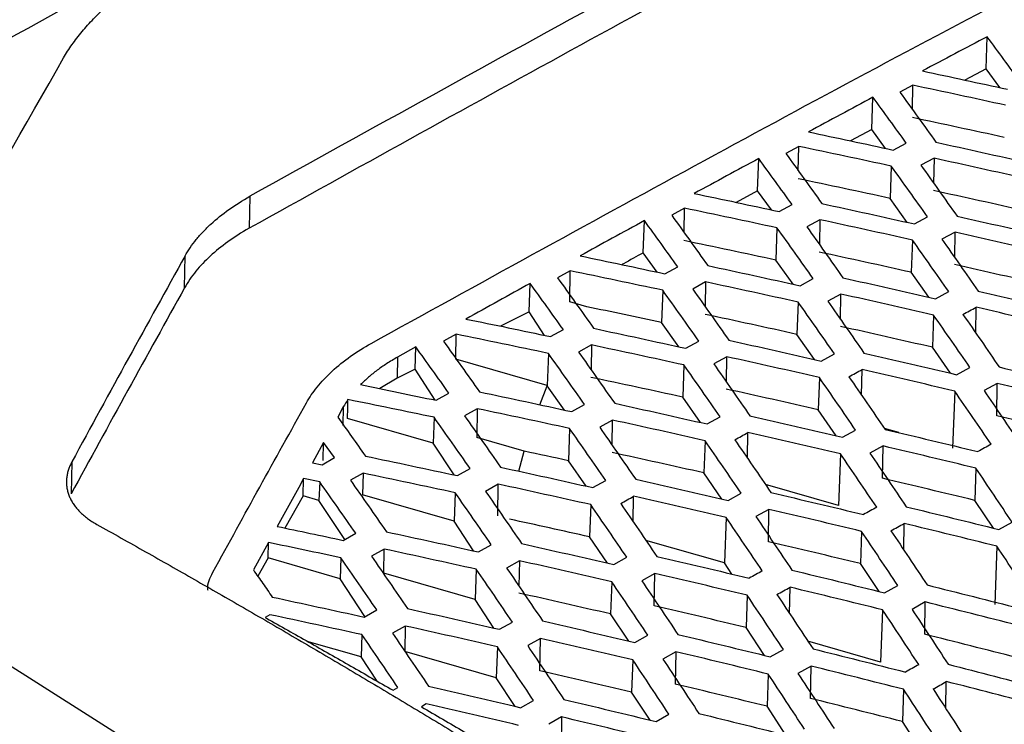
# Model space of a CAD drawing. Header units: millimetres. Extents: x -1263 to 1500, y -1080 to 1468.
# Tile 51 of 166: x 1188 to 1214, y -643 to -625. Entities that reach past the tile are written whole.
import ezdxf

# ---------------------------------------------------------------- set-up
doc = ezdxf.new("R2010")
doc.units = ezdxf.units.MM

msp = doc.modelspace()

# ---------------------------------------------------------------- linework, layer by layer
at = {"color": 7, "linetype": 'Continuous', "lineweight": 25}
for p, q in [((1213.086, -626.22), (1213.116, -625.386)), ((1213.086, -626.22), (1212.538, -626.51)), ((1213.439, -626.705), (1213.086, -626.22)), ((1211.192, -626.643), (1210.855, -626.822)), ((1211.181, -627.274), (1211.192, -626.643)), ((1210.129, -627.788), (1210.159, -626.954)), ((1210.129, -627.788), (1209.577, -628.083)), ((1210.485, -628.277), (1210.129, -627.788)), ((1208.236, -628.225), (1207.901, -628.405)), ((1208.226, -628.856), (1208.236, -628.225)), ((1210.683, -628.32), (1211.022, -628.139)), ((1207.171, -629.375), (1207.202, -628.54)), ((1211.739, -628.531), (1211.4, -628.713)), ((1211.739, -628.531), (1211.728, -629.175)), ((1210.632, -628.736), (1210.602, -629.57)), ((1194.028, -629.516), (1194.011, -630.344)), ((1207.171, -629.375), (1206.616, -629.675)), ((1207.529, -629.869), (1207.171, -629.375)), ((1211.046, -630.191), (1210.602, -629.57)), ((1205.28, -629.826), (1204.948, -630.007)), ((1205.27, -630.456), (1205.28, -629.826)), ((1207.727, -629.911), (1208.063, -629.729)), ((1211.231, -630.232), (1211.572, -630.048)), ((1204.212, -630.981), (1204.243, -630.146)), ((1207.674, -630.332), (1207.643, -631.166)), ((1208.783, -630.123), (1208.446, -630.305)), ((1208.783, -630.123), (1208.773, -630.766)), ((1212.286, -630.446), (1211.944, -630.63)), ((1212.275, -631.103), (1212.286, -630.446)), ((1211.182, -630.65), (1211.151, -631.484)), ((1192.336, -631.887), (1192.352, -631.059)), ((1204.572, -631.479), (1204.212, -630.981)), ((1204.77, -631.521), (1205.103, -631.338)), ((1208.09, -631.792), (1207.643, -631.166)), ((1202.324, -631.446), (1201.994, -631.628)), ((1202.31, -632.249), (1202.324, -631.446)), ((1208.274, -631.832), (1208.613, -631.648)), ((1211.606, -632.13), (1211.151, -631.484)), ((1201.257, -632.508), (1201.284, -631.771)), ((1205.827, -631.734), (1205.492, -631.917)), ((1205.827, -631.734), (1205.816, -632.376)), ((1204.715, -631.947), (1204.685, -632.782)), ((1209.33, -632.048), (1208.991, -632.233)), ((1209.319, -632.703), (1209.33, -632.048)), ((1211.779, -632.169), (1212.121, -631.984)), ((1202.75, -632.376), (1202.31, -632.249)), ((1208.223, -632.256), (1208.192, -633.09)), ((1212.821, -633.056), (1212.832, -632.388)), ((1201.257, -632.508), (1200.518, -632.879)), ((1201.657, -633.116), (1201.257, -632.508)), ((1211.73, -632.591), (1211.699, -633.424)), ((1205.132, -633.411), (1204.685, -632.782)), ((1199.367, -633.086), (1199.041, -633.268)), ((1199.356, -633.735), (1199.367, -633.086)), ((1201.812, -633.149), (1202.143, -632.966)), ((1208.649, -633.74), (1208.192, -633.09)), ((1198.324, -633.416), (1197.852, -633.68)), ((1198.303, -633.993), (1198.324, -633.416)), ((1202.871, -633.364), (1202.539, -633.548)), ((1202.871, -633.364), (1202.86, -634.004)), ((1205.317, -633.451), (1205.653, -633.266)), ((1212.165, -634.096), (1211.699, -633.424)), ((1197.852, -633.68), (1197.841, -634.225)), ((1201.756, -633.581), (1201.725, -634.416)), ((1206.373, -633.668), (1206.037, -633.854)), ((1206.363, -634.322), (1206.373, -633.668)), ((1208.821, -633.779), (1209.162, -633.593)), ((1201.725, -634.416), (1199.356, -633.735)), ((1205.264, -633.881), (1205.233, -634.715)), ((1198.303, -633.993), (1197.841, -634.225)), ((1198.827, -634.79), (1198.303, -633.993)), ((1209.865, -634.666), (1209.876, -633.999)), ((1212.325, -634.133), (1212.669, -633.946)), ((1197.841, -634.225), (1197.393, -634.493)), ((1201.532, -634.911), (1201.728, -634.42)), ((1201.728, -634.42), (1201.725, -634.416)), ((1202.173, -635.049), (1201.728, -634.42)), ((1208.771, -634.206), (1208.74, -635.04)), ((1213.378, -634.357), (1213.034, -634.545)), ((1213.364, -635.194), (1213.378, -634.357)), ((1198.854, -634.796), (1199.182, -634.613)), ((1212.277, -634.559), (1212.222, -636.035)), ((1202.359, -635.089), (1202.692, -634.904)), ((1205.691, -635.369), (1205.233, -634.715)), ((1216.286, -659.719), (1177.283, -634.988)), ((1196.447, -634.969), (1196.302, -635.229)), ((1196.447, -634.969), (1196.438, -635.446)), ((1199.914, -635.013), (1199.586, -635.197)), ((1199.914, -635.013), (1199.902, -635.76)), ((1209.207, -635.715), (1208.74, -635.04)), ((1198.771, -635.901), (1196.554, -635.264)), ((1198.796, -635.235), (1198.771, -635.901)), ((1203.417, -635.308), (1203.084, -635.494)), ((1203.406, -635.96), (1203.417, -635.308)), ((1205.864, -635.408), (1206.201, -635.221)), ((1202.304, -635.525), (1202.273, -636.359)), ((1206.909, -636.294), (1206.92, -635.63)), ((1209.368, -635.753), (1209.709, -635.565)), ((1210.827, -635.633), (1210.457, -635.527)), ((1195.938, -635.884), (1195.647, -636.41)), ((1195.924, -636.354), (1195.938, -635.884)), ((1196.219, -636.279), (1195.938, -635.884)), ((1199.314, -636.727), (1198.771, -635.901)), ((1201.129, -636.113), (1199.902, -635.76)), ((1205.811, -635.841), (1205.78, -636.675)), ((1210.422, -635.978), (1210.08, -636.166)), ((1210.408, -636.815), (1210.422, -635.978)), ((1200.992, -636.632), (1201.129, -636.113)), ((1209.318, -636.184), (1209.268, -637.52)), ((1189.419, -636.389), (1189.402, -637.218)), ((1195.647, -636.41), (1195.896, -636.462)), ((1195.896, -636.462), (1196.219, -636.279)), ((1202.731, -637.016), (1202.273, -636.359)), ((1196.957, -636.682), (1196.633, -636.866)), ((1196.957, -636.682), (1196.947, -637.245)), ((1199.401, -636.745), (1199.73, -636.56)), ((1206.247, -637.353), (1205.78, -636.675)), ((1212.823, -636.553), (1212.792, -637.386)), ((1195.407, -637.269), (1195.419, -636.822)), ((1195.835, -636.908), (1195.419, -636.822)), ((1195.835, -636.908), (1195.817, -637.387)), ((1200.46, -636.967), (1200.13, -637.153)), ((1200.447, -637.784), (1200.46, -636.967)), ((1202.906, -637.055), (1203.24, -636.868)), ((1209.268, -637.52), (1207.375, -636.975)), ((1199.316, -637.926), (1196.947, -637.245)), ((1199.343, -637.188), (1199.316, -637.926)), ((1206.41, -637.39), (1206.748, -637.202)), ((1195.407, -637.269), (1194.937, -638.102)), ((1195.817, -637.387), (1195.407, -637.269)), ((1196.482, -638.398), (1195.817, -637.387)), ((1202.851, -637.495), (1202.82, -638.329)), ((1203.952, -637.941), (1203.963, -637.279)), ((1213.275, -638.105), (1212.792, -637.386)), ((1207.465, -637.618), (1207.127, -637.807)), ((1207.451, -638.455), (1207.465, -637.618)), ((1199.82, -638.693), (1199.316, -637.926)), ((1206.358, -637.828), (1206.314, -639.005)), ((1210.956, -638.668), (1210.967, -637.983)), ((1213.416, -638.139), (1213.761, -637.949)), ((1196.442, -638.421), (1196.767, -638.236)), ((1209.863, -638.188), (1209.833, -639.021)), ((1194.51, -638.476), (1194.121, -639.187)), ((1194.499, -638.876), (1194.51, -638.476)), ((1203.287, -639.009), (1202.82, -638.329)), ((1206.314, -639.005), (1204.279, -638.42)), ((1197.503, -638.646), (1197.177, -638.832)), ((1197.492, -639.27), (1197.503, -638.646)), ((1199.947, -638.721), (1200.277, -638.534)), ((1213.368, -638.574), (1213.313, -640.084)), ((1194.499, -638.876), (1194.232, -639.347)), ((1196.362, -639.412), (1194.499, -638.876)), ((1196.382, -638.871), (1196.362, -639.412)), ((1201.006, -638.948), (1200.675, -639.136)), ((1201.006, -638.948), (1200.995, -639.606)), ((1203.452, -639.047), (1203.786, -638.859)), ((1206.503, -639.292), (1206.314, -639.005)), ((1210.316, -639.742), (1209.833, -639.021)), ((1199.861, -639.951), (1197.492, -639.27)), ((1199.89, -639.168), (1199.861, -639.951)), ((1204.508, -639.277), (1204.174, -639.466)), ((1204.495, -640.115), (1204.508, -639.277)), ((1197.008, -640.394), (1196.362, -639.412)), ((1203.397, -639.491), (1203.366, -640.325)), ((1207.999, -640.315), (1208.011, -639.633)), ((1210.458, -639.777), (1210.8, -639.587)), ((1200.346, -640.689), (1199.861, -639.951)), ((1206.903, -639.841), (1206.872, -640.675)), ((1211.512, -640.015), (1211.17, -640.206)), ((1211.498, -640.852), (1211.512, -640.015)), ((1196.988, -640.406), (1197.314, -640.219)), ((1210.408, -640.218), (1210.358, -641.57)), ((1194.545, -640.344), (1194.422, -640.415)), ((1200.493, -640.722), (1200.824, -640.534)), ((1203.841, -641.029), (1203.366, -640.325)), ((1198.048, -640.637), (1197.722, -640.824)), ((1198.048, -640.637), (1198.038, -641.295)), ((1207.355, -641.399), (1206.872, -640.675)), ((1196.907, -641.436), (1195.509, -641.034)), ((1196.928, -640.86), (1196.907, -641.436)), ((1201.551, -640.956), (1201.22, -641.145)), ((1201.537, -641.794), (1201.551, -640.956)), ((1203.997, -641.065), (1204.332, -640.876)), ((1210.358, -641.57), (1208.473, -641.027)), ((1200.406, -641.976), (1198.038, -641.295)), ((1200.436, -641.174), (1200.406, -641.976)), ((1205.053, -641.302), (1204.719, -641.492)), ((1205.053, -641.302), (1205.04, -642.14)), ((1207.5, -641.434), (1207.839, -641.243)), ((1197.321, -642.066), (1196.907, -641.436)), ((1203.942, -641.514), (1203.911, -642.348)), ((1208.555, -641.674), (1208.217, -641.865)), ((1208.541, -642.512), (1208.555, -641.674)), ((1200.893, -642.716), (1200.406, -641.976)), ((1207.448, -641.881), (1207.417, -642.715)), ((1212.045, -642.773), (1212.057, -642.074)), ((1197.734, -642.301), (1197.86, -642.229)), ((1204.394, -643.074), (1203.911, -642.348)), ((1210.952, -642.275), (1210.921, -643.108)), ((1201.038, -642.75), (1201.369, -642.561)), ((1198.594, -642.654), (1198.467, -642.727)), ((1207.907, -643.46), (1207.417, -642.715)), ((1202.096, -642.99), (1201.765, -643.18)), ((1202.096, -642.99), (1202.082, -643.828)), ((1204.542, -643.109), (1204.876, -642.919)), ((1211.418, -643.873), (1210.921, -643.108))]:
    msp.add_line(p, q, dxfattribs=at)
at = {"color": 7, "linetype": 'Continuous', "lineweight": 25, "flags": 128}
msp.add_lwpolyline([(1196.554, -635.264), (1196.562, -634.991), (1196.568, -634.777)], dxfattribs=at)
at = {"color": 7, "linetype": 'Continuous', "lineweight": 25}
for points, knots in [([(1183.011, -628.095), (1189.268, -624.616), (1201.779, -617.659), (1218.813, -608.975), (1229.564, -604.021), (1234.069, -601.945)], [0, 0, 0, 0, 0.367596, 0.73501, 1, 1, 1, 1]), ([(1229.535, -610.901), (1224.01, -613.626), (1212.176, -619.463), (1200.339, -626.02), (1194.028, -629.516)], [0, 0, 0, 0, 0.46688, 1, 1, 1, 1]), ([(1229.518, -611.734), (1223.226, -614.845), (1211.391, -620.696), (1199.555, -627.267), (1194.011, -630.344)], [0, 0, 0, 0, 0.531628, 1, 1, 1, 1]), ([(1197.169, -633.322), (1202.749, -630.247), (1213.502, -624.321), (1224.252, -618.977), (1229.423, -616.406)], [0, 0, 0, 0, 0.518959, 1, 1, 1, 1]), ([(1189.206, -625.936), (1189.24, -625.879), (1189.308, -625.764), (1189.423, -625.592), (1189.548, -625.423), (1189.682, -625.254), (1189.827, -625.088), (1189.981, -624.923), (1190.144, -624.761), (1190.316, -624.601), (1190.497, -624.444), (1190.686, -624.291), (1190.883, -624.14), (1191.088, -623.991), (1191.303, -623.846), (1191.525, -623.704), (1191.756, -623.564), (1191.917, -623.474), (1191.997, -623.429)], [0, 0, 0, 0, 0.062755, 0.125397, 0.187994, 0.250615, 0.313339, 0.376115, 0.43881, 0.501293, 0.563547, 0.625692, 0.687793, 0.749917, 0.812131, 0.874504, 0.937104, 1, 1, 1, 1]), ([(1213.116, -625.386), (1212.837, -625.533), (1212.278, -625.828), (1211.72, -626.124), (1211.44, -626.272)], [0, 0, 0, 0, 0.500083, 1, 1, 1, 1]), ([(1213.98, -626.568), (1213.836, -626.37), (1213.548, -625.975), (1213.26, -625.582), (1213.116, -625.386)], [0, 0, 0, 0, 0.4997463, 1, 1, 1, 1]), ([(1211.44, -626.272), (1211.807, -626.351), (1212.54, -626.507), (1213.273, -626.668), (1213.64, -626.748)], [0, 0, 0, 0, 0.500255, 1, 1, 1, 1]), ([(1213.59, -627.159), (1213.19, -627.072), (1212.391, -626.898), (1211.591, -626.728), (1211.192, -626.643)], [0, 0, 0, 0, 0.499721, 1, 1, 1, 1]), ([(1210.159, -626.954), (1209.88, -627.102), (1209.323, -627.4), (1208.765, -627.699), (1208.486, -627.849)], [0, 0, 0, 0, 0.499969, 1, 1, 1, 1]), ([(1211.022, -628.139), (1210.878, -627.941), (1210.591, -627.544), (1210.303, -627.15), (1210.159, -626.954)], [0, 0, 0, 0, 0.4997677, 1, 1, 1, 1]), ([(1210.855, -626.822), (1211.011, -627.037), (1211.322, -627.466), (1211.634, -627.9), (1211.79, -628.117)], [0, 0, 0, 0, 0.500253, 1, 1, 1, 1]), ([(1208.486, -627.849), (1208.852, -627.927), (1209.585, -628.082), (1210.317, -628.241), (1210.683, -628.32)], [0, 0, 0, 0, 0.500278, 1, 1, 1, 1]), ([(1210.632, -628.736), (1210.233, -628.65), (1209.434, -628.477), (1208.635, -628.309), (1208.236, -628.225)], [0, 0, 0, 0, 0.499699, 1, 1, 1, 1]), ([(1211.79, -628.117), (1212.19, -628.205), (1212.989, -628.38), (1213.788, -628.56), (1214.188, -628.65)], [0, 0, 0, 0, 0.500426, 1, 1, 1, 1]), ([(1207.202, -628.54), (1206.923, -628.691), (1206.367, -628.991), (1205.81, -629.293), (1205.532, -629.445)], [0, 0, 0, 0, 0.49987, 1, 1, 1, 1]), ([(1208.063, -629.729), (1207.92, -629.53), (1207.632, -629.132), (1207.345, -628.738), (1207.202, -628.54)], [0, 0, 0, 0, 0.499789, 1, 1, 1, 1]), ([(1207.901, -628.405), (1208.057, -628.62), (1208.368, -629.051), (1208.68, -629.486), (1208.835, -629.703)], [0, 0, 0, 0, 0.500232, 1, 1, 1, 1]), ([(1214.139, -629.064), (1213.74, -628.974), (1212.939, -628.794), (1212.139, -628.619), (1211.739, -628.531)], [0, 0, 0, 0, 0.499544, 1, 1, 1, 1]), ([(1211.572, -630.048), (1211.416, -629.829), (1211.102, -629.389), (1210.789, -628.954), (1210.632, -628.736)], [0, 0, 0, 0, 0.499622, 1, 1, 1, 1]), ([(1211.4, -628.713), (1211.556, -628.931), (1211.867, -629.368), (1212.179, -629.809), (1212.335, -630.029)], [0, 0, 0, 0, 0.500407, 1, 1, 1, 1]), ([(1205.532, -629.445), (1205.898, -629.521), (1206.629, -629.675), (1207.361, -629.832), (1207.727, -629.911)], [0, 0, 0, 0, 0.500297, 1, 1, 1, 1]), ([(1207.674, -630.332), (1207.275, -630.247), (1206.477, -630.076), (1205.679, -629.909), (1205.28, -629.826)], [0, 0, 0, 0, 0.4996816, 1, 1, 1, 1]), ([(1208.835, -629.703), (1209.235, -629.79), (1210.033, -629.964), (1210.832, -630.143), (1211.231, -630.232)], [0, 0, 0, 0, 0.500447, 1, 1, 1, 1]), ([(1204.948, -630.007), (1205.103, -630.223), (1205.414, -630.655), (1205.725, -631.091), (1205.881, -631.309)], [0, 0, 0, 0, 0.500218, 1, 1, 1, 1]), ([(1212.335, -630.029), (1212.735, -630.12), (1213.535, -630.301), (1214.335, -630.486), (1214.735, -630.578)], [0, 0, 0, 0, 0.500502, 1, 1, 1, 1]), ([(1194.011, -630.344), (1193.6, -630.576), (1193.277, -630.812), (1192.867, -631.189), (1192.619, -631.449), (1192.421, -631.734), (1192.336, -631.887)], [0, 0, 0, 0, 0.5, 0.5, 0.75, 1, 1, 1, 1]), ([(1192.64, -630.637), (1192.668, -630.603), (1192.725, -630.534), (1192.818, -630.433), (1192.916, -630.333), (1192.986, -630.267), (1193.021, -630.234)], [0, 0, 0, 0, 0.250111, 0.499966, 0.749838, 1, 1, 1, 1]), ([(1204.243, -630.146), (1203.965, -630.298), (1203.41, -630.601), (1202.855, -630.906), (1202.577, -631.059)], [0, 0, 0, 0, 0.499805, 1, 1, 1, 1]), ([(1205.103, -631.338), (1204.96, -631.139), (1204.673, -630.74), (1204.387, -630.344), (1204.243, -630.146)], [0, 0, 0, 0, 0.499803, 1, 1, 1, 1]), ([(1208.613, -631.648), (1208.457, -631.428), (1208.144, -630.987), (1207.831, -630.55), (1207.674, -630.332)], [0, 0, 0, 0, 0.499639, 1, 1, 1, 1]), ([(1208.446, -630.305), (1208.602, -630.524), (1208.913, -630.962), (1209.225, -631.404), (1209.381, -631.625)], [0, 0, 0, 0, 0.50039, 1, 1, 1, 1]), ([(1211.182, -630.65), (1210.782, -630.561), (1209.983, -630.383), (1209.183, -630.21), (1208.783, -630.123)], [0, 0, 0, 0, 0.4995236, 1, 1, 1, 1]), ([(1211.944, -630.63), (1212.1, -630.852), (1212.412, -631.296), (1212.724, -631.744), (1212.88, -631.968)], [0, 0, 0, 0, 0.5004435, 1, 1, 1, 1]), ([(1214.688, -630.995), (1214.288, -630.903), (1213.487, -630.718), (1212.686, -630.537), (1212.286, -630.446)], [0, 0, 0, 0, 0.499488, 1, 1, 1, 1]), ([(1212.121, -631.984), (1211.965, -631.761), (1211.652, -631.314), (1211.338, -630.871), (1211.182, -630.65)], [0, 0, 0, 0, 0.499566, 1, 1, 1, 1]), ([(1202.577, -631.059), (1202.943, -631.135), (1203.673, -631.287), (1204.404, -631.443), (1204.77, -631.521)], [0, 0, 0, 0, 0.500311, 1, 1, 1, 1]), ([(1204.212, -630.981), (1204.042, -631.074), (1203.856, -631.176), (1203.67, -631.278), (1203.655, -631.286)], [0, 0, 0, 0, 0.918087, 1, 1, 1, 1]), ([(1205.881, -631.309), (1206.28, -631.395), (1207.078, -631.567), (1207.876, -631.744), (1208.274, -631.832)], [0, 0, 0, 0, 0.500463, 1, 1, 1, 1]), ([(1201.994, -631.628), (1202.15, -631.845), (1202.46, -632.277), (1202.771, -632.714), (1202.926, -632.933)], [0, 0, 0, 0, 0.50021, 1, 1, 1, 1]), ([(1204.715, -631.947), (1204.317, -631.863), (1203.52, -631.694), (1202.722, -631.529), (1202.324, -631.446)], [0, 0, 0, 0, 0.49967, 1, 1, 1, 1]), ([(1209.381, -631.625), (1209.781, -631.715), (1210.58, -631.894), (1211.379, -632.078), (1211.779, -632.169)], [0, 0, 0, 0, 0.5005201, 1, 1, 1, 1]), ([(1201.284, -631.771), (1201.007, -631.924), (1200.453, -632.231), (1199.9, -632.538), (1199.622, -632.692)], [0, 0, 0, 0, 0.499775, 1, 1, 1, 1]), ([(1202.143, -632.966), (1202, -632.766), (1201.713, -632.366), (1201.427, -631.97), (1201.284, -631.771)], [0, 0, 0, 0, 0.499811, 1, 1, 1, 1]), ([(1208.223, -632.256), (1207.824, -632.168), (1207.025, -631.992), (1206.227, -631.82), (1205.827, -631.734)], [0, 0, 0, 0, 0.499508, 1, 1, 1, 1]), ([(1205.653, -633.266), (1205.497, -633.046), (1205.184, -632.604), (1204.872, -632.166), (1204.715, -631.947)], [0, 0, 0, 0, 0.499648, 1, 1, 1, 1]), ([(1205.492, -631.917), (1205.648, -632.137), (1205.959, -632.576), (1206.271, -633.019), (1206.426, -633.24)], [0, 0, 0, 0, 0.50038, 1, 1, 1, 1]), ([(1211.73, -632.591), (1211.33, -632.499), (1210.53, -632.316), (1209.73, -632.137), (1209.33, -632.048)], [0, 0, 0, 0, 0.49947, 1, 1, 1, 1]), ([(1212.88, -631.968), (1213.281, -632.061), (1214.081, -632.247), (1214.882, -632.438), (1215.282, -632.533)], [0, 0, 0, 0, 0.5005237, 1, 1, 1, 1]), ([(1209.162, -633.593), (1209.005, -633.369), (1208.693, -632.921), (1208.38, -632.478), (1208.223, -632.256)], [0, 0, 0, 0, 0.499579, 1, 1, 1, 1]), ([(1208.991, -632.233), (1209.147, -632.455), (1209.458, -632.9), (1209.77, -633.349), (1209.926, -633.573)], [0, 0, 0, 0, 0.50043, 1, 1, 1, 1]), ([(1215.235, -632.953), (1214.835, -632.858), (1214.034, -632.667), (1213.233, -632.481), (1212.832, -632.388)], [0, 0, 0, 0, 0.49947, 1, 1, 1, 1]), ([(1212.669, -633.946), (1212.513, -633.719), (1212.2, -633.266), (1211.886, -632.816), (1211.73, -632.591)], [0, 0, 0, 0, 0.4995607, 1, 1, 1, 1]), ([(1212.489, -632.574), (1212.645, -632.8), (1212.957, -633.251), (1213.27, -633.706), (1213.426, -633.933)], [0, 0, 0, 0, 0.500446, 1, 1, 1, 1]), ([(1199.622, -632.692), (1199.988, -632.767), (1200.717, -632.918), (1201.447, -633.072), (1201.812, -633.149)], [0, 0, 0, 0, 0.500318, 1, 1, 1, 1]), ([(1201.756, -633.581), (1201.358, -633.498), (1200.562, -633.331), (1199.765, -633.168), (1199.367, -633.086)], [0, 0, 0, 0, 0.499664, 1, 1, 1, 1]), ([(1202.926, -632.933), (1203.325, -633.018), (1204.122, -633.189), (1204.919, -633.364), (1205.317, -633.451)], [0, 0, 0, 0, 0.500473, 1, 1, 1, 1]), ([(1199.182, -634.613), (1199.039, -634.413), (1198.753, -634.012), (1198.467, -633.615), (1198.324, -633.416)], [0, 0, 0, 0, 0.499812, 1, 1, 1, 1]), ([(1199.041, -633.268), (1199.196, -633.485), (1199.506, -633.919), (1199.816, -634.357), (1199.972, -634.576)], [0, 0, 0, 0, 0.500208, 1, 1, 1, 1]), ([(1205.264, -633.881), (1204.865, -633.793), (1204.067, -633.619), (1203.27, -633.449), (1202.871, -633.364)], [0, 0, 0, 0, 0.499499, 1, 1, 1, 1]), ([(1206.426, -633.24), (1206.826, -633.329), (1207.624, -633.507), (1208.423, -633.688), (1208.821, -633.779)], [0, 0, 0, 0, 0.500533, 1, 1, 1, 1]), ([(1197.852, -633.68), (1197.755, -633.736), (1197.569, -633.843), (1197.319, -634.019), (1197.091, -634.199), (1196.958, -634.326), (1196.891, -634.39)], [0, 0, 0, 0, 0.260743, 0.501837, 0.750286, 1, 1, 1, 1]), ([(1202.692, -634.904), (1202.536, -634.682), (1202.224, -634.24), (1201.912, -633.801), (1201.756, -633.581)], [0, 0, 0, 0, 0.499652, 1, 1, 1, 1]), ([(1202.539, -633.548), (1202.695, -633.768), (1203.005, -634.208), (1203.316, -634.652), (1203.472, -634.874)], [0, 0, 0, 0, 0.500376, 1, 1, 1, 1]), ([(1208.771, -634.206), (1208.372, -634.116), (1207.572, -633.934), (1206.773, -633.757), (1206.373, -633.668)], [0, 0, 0, 0, 0.499458, 1, 1, 1, 1]), ([(1209.926, -633.573), (1210.326, -633.666), (1211.126, -633.85), (1211.926, -634.039), (1212.325, -634.133)], [0, 0, 0, 0, 0.500539, 1, 1, 1, 1]), ([(1206.201, -635.221), (1206.045, -634.997), (1205.733, -634.548), (1205.42, -634.103), (1205.264, -633.881)], [0, 0, 0, 0, 0.499585, 1, 1, 1, 1]), ([(1206.037, -633.854), (1206.193, -634.077), (1206.504, -634.523), (1206.816, -634.973), (1206.971, -635.198)], [0, 0, 0, 0, 0.500423, 1, 1, 1, 1]), ([(1213.426, -633.933), (1213.827, -634.029), (1214.627, -634.22), (1215.428, -634.416), (1215.828, -634.514)], [0, 0, 0, 0, 0.500514, 1, 1, 1, 1]), ([(1209.535, -634.186), (1209.691, -634.412), (1210.003, -634.864), (1210.315, -635.32), (1210.471, -635.548)], [0, 0, 0, 0, 0.500436, 1, 1, 1, 1]), ([(1212.277, -634.559), (1211.877, -634.464), (1211.077, -634.276), (1210.277, -634.091), (1209.876, -633.999)], [0, 0, 0, 0, 0.499455, 1, 1, 1, 1]), ([(1196.891, -634.39), (1197.218, -634.457), (1197.873, -634.591), (1198.527, -634.728), (1198.854, -634.796)], [0, 0, 0, 0, 0.50036, 1, 1, 1, 1]), ([(1209.709, -635.565), (1209.553, -635.337), (1209.24, -634.882), (1208.927, -634.432), (1208.771, -634.206)], [0, 0, 0, 0, 0.49957, 1, 1, 1, 1]), ([(1215.782, -634.938), (1215.382, -634.84), (1214.58, -634.644), (1213.779, -634.453), (1213.378, -634.357)], [0, 0, 0, 0, 0.499484, 1, 1, 1, 1]), ([(1199.972, -634.576), (1200.37, -634.661), (1201.166, -634.829), (1201.962, -635.002), (1202.359, -635.089)], [0, 0, 0, 0, 0.500477, 1, 1, 1, 1]), ([(1213.216, -635.935), (1213.06, -635.704), (1212.747, -635.244), (1212.434, -634.787), (1212.277, -634.559)], [0, 0, 0, 0, 0.499584, 1, 1, 1, 1]), ([(1213.034, -634.545), (1213.19, -634.774), (1213.502, -635.231), (1213.815, -635.693), (1213.971, -635.924)], [0, 0, 0, 0, 0.500418, 1, 1, 1, 1]), ([(1193.073, -639.247), (1193.487, -638.488), (1193.885, -637.764), (1194.682, -636.32), (1195.08, -635.602), (1195.494, -634.86)], [0, 0, 0, 0, 0.5, 0.5, 1, 1, 1, 1]), ([(1198.796, -635.235), (1198.424, -635.158), (1197.682, -635.003), (1196.939, -634.853), (1196.568, -634.777)], [0, 0, 0, 0, 0.4996382, 1, 1, 1, 1]), ([(1203.472, -634.874), (1203.871, -634.962), (1204.668, -635.138), (1205.466, -635.318), (1205.864, -635.408)], [0, 0, 0, 0, 0.500541, 1, 1, 1, 1]), ([(1199.586, -635.197), (1199.741, -635.418), (1200.051, -635.859), (1200.362, -636.304), (1200.517, -636.526)], [0, 0, 0, 0, 0.500377, 1, 1, 1, 1]), ([(1202.304, -635.525), (1201.906, -635.438), (1201.109, -635.266), (1200.313, -635.098), (1199.914, -635.013)], [0, 0, 0, 0, 0.499495, 1, 1, 1, 1]), ([(1206.971, -635.198), (1207.371, -635.289), (1208.17, -635.472), (1208.969, -635.659), (1209.368, -635.753)], [0, 0, 0, 0, 0.500549, 1, 1, 1, 1]), ([(1196.302, -635.229), (1196.422, -635.396), (1196.66, -635.732), (1196.898, -636.069), (1197.017, -636.238)], [0, 0, 0, 0, 0.500313, 1, 1, 1, 1]), ([(1199.73, -636.56), (1199.574, -636.339), (1199.263, -635.895), (1198.951, -635.455), (1198.796, -635.235)], [0, 0, 0, 0, 0.4996499, 1, 1, 1, 1]), ([(1205.811, -635.841), (1205.413, -635.751), (1204.614, -635.571), (1203.816, -635.396), (1203.417, -635.308)], [0, 0, 0, 0, 0.499451, 1, 1, 1, 1]), ([(1203.24, -636.868), (1203.084, -636.643), (1202.772, -636.193), (1202.46, -635.748), (1202.304, -635.525)], [0, 0, 0, 0, 0.499586, 1, 1, 1, 1]), ([(1203.084, -635.494), (1203.239, -635.718), (1203.55, -636.165), (1203.861, -636.616), (1204.017, -636.841)], [0, 0, 0, 0, 0.500422, 1, 1, 1, 1]), ([(1209.318, -636.184), (1208.918, -636.09), (1208.119, -635.903), (1207.32, -635.721), (1206.92, -635.63)], [0, 0, 0, 0, 0.499445, 1, 1, 1, 1]), ([(1210.471, -635.548), (1210.872, -635.643), (1211.671, -635.833), (1212.471, -636.026), (1212.871, -636.123)], [0, 0, 0, 0, 0.500527, 1, 1, 1, 1]), ([(1206.748, -637.202), (1206.592, -636.974), (1206.28, -636.518), (1205.968, -636.067), (1205.811, -635.841)], [0, 0, 0, 0, 0.499573, 1, 1, 1, 1]), ([(1206.582, -635.817), (1206.738, -636.044), (1207.049, -636.496), (1207.361, -636.953), (1207.517, -637.182)], [0, 0, 0, 0, 0.500432, 1, 1, 1, 1]), ([(1212.823, -636.553), (1212.423, -636.456), (1211.623, -636.262), (1210.822, -636.073), (1210.422, -635.978)], [0, 0, 0, 0, 0.499472, 1, 1, 1, 1]), ([(1197.017, -636.238), (1197.415, -636.322), (1198.209, -636.489), (1199.004, -636.66), (1199.401, -636.745)], [0, 0, 0, 0, 0.500475, 1, 1, 1, 1]), ([(1210.255, -637.563), (1210.099, -637.332), (1209.787, -636.87), (1209.474, -636.412), (1209.318, -636.184)], [0, 0, 0, 0, 0.499591, 1, 1, 1, 1]), ([(1210.08, -636.166), (1210.236, -636.396), (1210.548, -636.854), (1210.86, -637.317), (1211.016, -637.549)], [0, 0, 0, 0, 0.500411, 1, 1, 1, 1]), ([(1189.419, -636.389), (1189.402, -636.422), (1189.368, -636.489), (1189.33, -636.589), (1189.302, -636.69), (1189.284, -636.792), (1189.277, -636.894), (1189.281, -636.997), (1189.295, -637.099), (1189.321, -637.2), (1189.359, -637.3), (1189.408, -637.398), (1189.468, -637.495), (1189.54, -637.589), (1189.622, -637.68), (1189.716, -637.768), (1189.821, -637.851), (1189.936, -637.932), (1190.021, -637.981), (1190.064, -638.006)], [0, 0, 0, 0, 0.056405, 0.112778, 0.169317, 0.226223, 0.283739, 0.341894, 0.400157, 0.458443, 0.516993, 0.576144, 0.635817, 0.695807, 0.755903, 0.81619, 0.876892, 0.938121, 1, 1, 1, 1]), ([(1199.343, -637.188), (1198.946, -637.103), (1198.15, -636.932), (1197.355, -636.765), (1196.957, -636.682)], [0, 0, 0, 0, 0.499498, 1, 1, 1, 1]), ([(1200.517, -636.526), (1200.915, -636.614), (1201.712, -636.788), (1202.508, -636.966), (1202.906, -637.055)], [0, 0, 0, 0, 0.500542, 1, 1, 1, 1]), ([(1213.761, -637.949), (1213.605, -637.716), (1213.292, -637.248), (1212.98, -636.785), (1212.823, -636.553)], [0, 0, 0, 0, 0.499634, 1, 1, 1, 1]), ([(1173.625, -636.945), (1175.444, -638.098), (1178.904, -640.293), (1183.828, -643.415), (1188.591, -646.435), (1191.907, -648.538), (1193.949, -649.833), (1194.516, -650.192), (1195.066, -650.541), (1195.601, -650.88), (1196.12, -651.209), (1197.894, -652.334), (1200.648, -654.08), (1203.455, -655.86), (1205.036, -656.862), (1205.655, -657.255), (1206.231, -657.621), (1206.766, -657.96), (1207.258, -658.272), (1207.708, -658.557), (1208.476, -659.045), (1209.447, -659.658), (1210.653, -660.431), (1211.735, -661.089), (1212.422, -661.588), (1212.817, -661.789), (1212.846, -661.804)], [0, 0, 0, 0, 0.139192, 0.264757, 0.376695, 0.503589, 0.518448, 0.5329, 0.546945, 0.560582, 0.573812, 0.586635, 0.696284, 0.784529, 0.801397, 0.817186, 0.831897, 0.845529, 0.858082, 0.869557, 0.879953, 0.91688, 0.94368, 0.972723, 0.997981, 1, 1, 1, 1]), ([(1195.419, -636.822), (1195.306, -637.028), (1195.079, -637.44), (1194.851, -637.853), (1194.738, -638.06)], [0, 0, 0, 0, 0.500224, 1, 1, 1, 1]), ([(1196.767, -638.236), (1196.612, -638.014), (1196.301, -637.569), (1195.99, -637.129), (1195.835, -636.908)], [0, 0, 0, 0, 0.499642, 1, 1, 1, 1]), ([(1196.633, -636.866), (1196.788, -637.087), (1197.097, -637.529), (1197.407, -637.975), (1197.562, -638.198)], [0, 0, 0, 0, 0.500385, 1, 1, 1, 1]), ([(1202.851, -637.495), (1202.453, -637.406), (1201.656, -637.228), (1200.859, -637.054), (1200.46, -636.967)], [0, 0, 0, 0, 0.49945, 1, 1, 1, 1]), ([(1204.017, -636.841), (1204.416, -636.932), (1205.214, -637.113), (1206.011, -637.298), (1206.41, -637.39)], [0, 0, 0, 0, 0.500554, 1, 1, 1, 1]), ([(1211.151, -661.975), (1210.801, -661.753), (1210.452, -661.532), (1198.097, -653.698), (1186.092, -646.085), (1173.43, -638.056), (1172.772, -637.639), (1172.122, -637.219)], [0.4029091, 0.4029091, 0.4029091, 0.4029091, 0.4080437, 0.4080437, 0.5844696, 0.5844696, 0.5941274, 0.5941274, 0.5941274, 0.5941274]), ([(1200.277, -638.534), (1200.122, -638.309), (1199.811, -637.858), (1199.499, -637.411), (1199.343, -637.188)], [0, 0, 0, 0, 0.49958, 1, 1, 1, 1]), ([(1200.13, -637.153), (1200.286, -637.378), (1200.596, -637.825), (1200.907, -638.277), (1201.062, -638.503)], [0, 0, 0, 0, 0.500427, 1, 1, 1, 1]), ([(1207.517, -637.182), (1207.916, -637.276), (1208.715, -637.464), (1209.514, -637.656), (1209.913, -637.752)], [0, 0, 0, 0, 0.500535, 1, 1, 1, 1]), ([(1203.786, -638.859), (1203.631, -638.63), (1203.319, -638.174), (1203.007, -637.721), (1202.851, -637.495)], [0, 0, 0, 0, 0.499571, 1, 1, 1, 1]), ([(1203.629, -637.467), (1203.784, -637.694), (1204.095, -638.148), (1204.407, -638.606), (1204.562, -638.834)], [0, 0, 0, 0, 0.500434, 1, 1, 1, 1]), ([(1206.358, -637.828), (1205.959, -637.735), (1205.161, -637.55), (1204.362, -637.37), (1203.963, -637.279)], [0, 0, 0, 0, 0.499441, 1, 1, 1, 1]), ([(1209.863, -638.188), (1209.464, -638.092), (1208.665, -637.899), (1207.865, -637.712), (1207.465, -637.618)], [0, 0, 0, 0, 0.499466, 1, 1, 1, 1]), ([(1211.016, -637.549), (1211.417, -637.646), (1212.217, -637.841), (1213.017, -638.04), (1213.416, -638.139)], [0, 0, 0, 0, 0.500483, 1, 1, 1, 1]), ([(1190.064, -638.006), (1190.485, -638.242), (1191.329, -638.714), (1192.594, -639.433), (1193.859, -640.159), (1195.124, -640.894), (1196.388, -641.637), (1197.653, -642.388), (1198.917, -643.148), (1200.181, -643.916), (1201.445, -644.692), (1202.709, -645.477), (1203.972, -646.269), (1205.236, -647.071), (1206.499, -647.88), (1207.762, -648.698), (1209.025, -649.524), (1210.288, -650.358), (1211.55, -651.201), (1212.813, -652.051), (1214.075, -652.911), (1215.337, -653.778), (1216.599, -654.654), (1217.861, -655.538), (1218.702, -656.134), (1219.122, -656.432)], [0, 0, 0, 0, 0.043526, 0.08704, 0.130541, 0.174032, 0.217513, 0.260987, 0.304453, 0.347914, 0.39137, 0.434823, 0.478275, 0.521725, 0.565177, 0.60863, 0.652086, 0.695547, 0.739013, 0.782487, 0.825968, 0.869459, 0.91296, 0.956474, 1, 1, 1, 1]), ([(1207.294, -639.21), (1207.138, -638.978), (1206.826, -638.516), (1206.514, -638.057), (1206.358, -637.828)], [0, 0, 0, 0, 0.499591, 1, 1, 1, 1]), ([(1207.127, -637.807), (1207.283, -638.037), (1207.594, -638.496), (1207.906, -638.96), (1208.062, -639.192)], [0, 0, 0, 0, 0.50041, 1, 1, 1, 1]), ([(1213.368, -638.574), (1212.968, -638.474), (1212.168, -638.275), (1211.368, -638.08), (1210.967, -637.983)], [0, 0, 0, 0, 0.499523, 1, 1, 1, 1]), ([(1194.738, -638.06), (1195.022, -638.119), (1195.59, -638.239), (1196.159, -638.36), (1196.442, -638.421)], [0, 0, 0, 0, 0.500644, 1, 1, 1, 1]), ([(1197.562, -638.198), (1197.96, -638.284), (1198.755, -638.456), (1199.55, -638.633), (1199.947, -638.721)], [0, 0, 0, 0, 0.500538, 1, 1, 1, 1]), ([(1210.8, -639.587), (1210.644, -639.353), (1210.332, -638.884), (1210.02, -638.42), (1209.863, -638.188)], [0, 0, 0, 0, 0.499638, 1, 1, 1, 1]), ([(1210.625, -638.173), (1210.781, -638.406), (1211.093, -638.871), (1211.405, -639.341), (1211.561, -639.575)], [0, 0, 0, 0, 0.500356, 1, 1, 1, 1]), ([(1196.382, -638.871), (1196.07, -638.804), (1195.446, -638.672), (1194.822, -638.541), (1194.51, -638.476)], [0, 0, 0, 0, 0.499385, 1, 1, 1, 1]), ([(1201.062, -638.503), (1201.461, -638.593), (1202.257, -638.772), (1203.054, -638.955), (1203.452, -639.047)], [0, 0, 0, 0, 0.500553, 1, 1, 1, 1]), ([(1199.89, -639.168), (1199.493, -639.08), (1198.697, -638.904), (1197.901, -638.732), (1197.503, -638.646)], [0, 0, 0, 0, 0.4994559, 1, 1, 1, 1]), ([(1214.306, -639.99), (1214.15, -639.753), (1213.837, -639.279), (1213.525, -638.809), (1213.368, -638.574)], [0, 0, 0, 0, 0.499716, 1, 1, 1, 1]), ([(1197.314, -640.219), (1197.159, -639.994), (1196.848, -639.542), (1196.538, -639.095), (1196.382, -638.871)], [0, 0, 0, 0, 0.4995688, 1, 1, 1, 1]), ([(1197.177, -638.832), (1197.332, -639.056), (1197.642, -639.505), (1197.952, -639.958), (1198.107, -640.184)], [0, 0, 0, 0, 0.500438, 1, 1, 1, 1]), ([(1203.397, -639.491), (1202.999, -639.4), (1202.202, -639.217), (1201.405, -639.038), (1201.006, -638.948)], [0, 0, 0, 0, 0.499443, 1, 1, 1, 1]), ([(1204.562, -638.834), (1204.961, -638.928), (1205.759, -639.114), (1206.557, -639.304), (1206.955, -639.399)], [0, 0, 0, 0, 0.500536, 1, 1, 1, 1]), ([(1192.944, -639.722), (1192.941, -639.706), (1192.916, -639.55), (1192.999, -639.39), (1193.073, -639.247)], [0, 0, 0, 0, 0.102779, 1, 1, 1, 1]), ([(1194.121, -639.187), (1194.202, -639.303), (1194.364, -639.536), (1194.526, -639.771), (1194.607, -639.888)], [0, 0, 0, 0, 0.499045, 1, 1, 1, 1]), ([(1200.824, -640.534), (1200.668, -640.306), (1200.357, -639.848), (1200.046, -639.395), (1199.89, -639.168)], [0, 0, 0, 0, 0.499562, 1, 1, 1, 1]), ([(1200.675, -639.136), (1200.831, -639.363), (1201.141, -639.818), (1201.452, -640.277), (1201.607, -640.506)], [0, 0, 0, 0, 0.500442, 1, 1, 1, 1]), ([(1206.903, -639.841), (1206.504, -639.746), (1205.706, -639.556), (1204.908, -639.37), (1204.508, -639.277)], [0, 0, 0, 0, 0.499465, 1, 1, 1, 1]), ([(1208.062, -639.192), (1208.462, -639.288), (1209.26, -639.481), (1210.059, -639.679), (1210.458, -639.777)], [0, 0, 0, 0, 0.500487, 1, 1, 1, 1]), ([(1204.332, -640.876), (1204.176, -640.644), (1203.865, -640.18), (1203.553, -639.721), (1203.397, -639.491)], [0, 0, 0, 0, 0.499584, 1, 1, 1, 1]), ([(1204.174, -639.466), (1204.329, -639.697), (1204.64, -640.157), (1204.952, -640.622), (1205.107, -640.854)], [0, 0, 0, 0, 0.500414, 1, 1, 1, 1]), ([(1210.408, -640.218), (1210.009, -640.119), (1209.21, -639.922), (1208.411, -639.729), (1208.011, -639.633)], [0, 0, 0, 0, 0.49952, 1, 1, 1, 1]), ([(1211.561, -639.575), (1211.962, -639.675), (1212.761, -639.875), (1213.561, -640.079), (1213.961, -640.181)], [0, 0, 0, 0, 0.5004065, 1, 1, 1, 1]), ([(1194.607, -639.888), (1195.005, -639.973), (1195.798, -640.144), (1196.592, -640.318), (1196.988, -640.406)], [0, 0, 0, 0, 0.500526, 1, 1, 1, 1]), ([(1207.839, -641.243), (1207.683, -641.009), (1207.371, -640.539), (1207.059, -640.074), (1206.903, -639.841)], [0, 0, 0, 0, 0.499635, 1, 1, 1, 1]), ([(1207.672, -639.823), (1207.828, -640.056), (1208.139, -640.522), (1208.451, -640.993), (1208.607, -641.228)], [0, 0, 0, 0, 0.500358, 1, 1, 1, 1]), ([(1213.912, -640.621), (1213.513, -640.519), (1212.713, -640.315), (1211.913, -640.115), (1211.512, -640.015)], [0, 0, 0, 0, 0.499605, 1, 1, 1, 1]), ([(1198.107, -640.184), (1198.505, -640.273), (1199.3, -640.45), (1200.096, -640.632), (1200.493, -640.722)], [0, 0, 0, 0, 0.500545, 1, 1, 1, 1]), ([(1211.344, -641.637), (1211.189, -641.4), (1210.877, -640.925), (1210.565, -640.454), (1210.408, -640.218)], [0, 0, 0, 0, 0.499717, 1, 1, 1, 1]), ([(1211.17, -640.206), (1211.326, -640.442), (1211.638, -640.914), (1211.95, -641.39), (1212.106, -641.628)], [0, 0, 0, 0, 0.5002729, 1, 1, 1, 1]), ([(1194.462, -640.438), (1194.825, -640.642), (1195.553, -641.052), (1196.643, -641.673), (1197.37, -642.092), (1197.734, -642.301)], [0, 0, 0, 0, 0.3335704, 0.6669012, 1, 1, 1, 1]), ([(1196.928, -640.86), (1196.532, -640.773), (1195.737, -640.599), (1194.943, -640.429), (1194.545, -640.344)], [0, 0, 0, 0, 0.499468, 1, 1, 1, 1]), ([(1201.607, -640.506), (1202.006, -640.598), (1202.802, -640.782), (1203.599, -640.971), (1203.997, -641.065)], [0, 0, 0, 0, 0.500532, 1, 1, 1, 1]), ([(1197.722, -640.824), (1197.877, -641.052), (1198.187, -641.507), (1198.498, -641.967), (1198.653, -642.196)], [0, 0, 0, 0, 0.500455, 1, 1, 1, 1]), ([(1200.436, -641.174), (1200.038, -641.083), (1199.242, -640.902), (1198.447, -640.725), (1198.048, -640.637)], [0, 0, 0, 0, 0.499452, 1, 1, 1, 1]), ([(1197.86, -642.229), (1197.705, -642), (1197.394, -641.541), (1197.084, -641.087), (1196.928, -640.86)], [0, 0, 0, 0, 0.499548, 1, 1, 1, 1]), ([(1203.942, -641.514), (1203.544, -641.42), (1202.747, -641.232), (1201.95, -641.048), (1201.551, -640.956)], [0, 0, 0, 0, 0.499471, 1, 1, 1, 1]), ([(1205.107, -640.854), (1205.506, -640.95), (1206.304, -641.141), (1207.102, -641.336), (1207.5, -641.434)], [0, 0, 0, 0, 0.5004856, 1, 1, 1, 1]), ([(1201.369, -642.561), (1201.213, -642.329), (1200.902, -641.864), (1200.591, -641.404), (1200.436, -641.174)], [0, 0, 0, 0, 0.499572, 1, 1, 1, 1]), ([(1201.22, -641.145), (1201.376, -641.376), (1201.686, -641.837), (1201.997, -642.302), (1202.152, -642.535)], [0, 0, 0, 0, 0.500425, 1, 1, 1, 1]), ([(1207.448, -641.881), (1207.049, -641.784), (1206.251, -641.588), (1205.453, -641.397), (1205.053, -641.302)], [0, 0, 0, 0, 0.499522, 1, 1, 1, 1]), ([(1208.607, -641.228), (1209.006, -641.327), (1209.805, -641.525), (1210.604, -641.727), (1211.003, -641.829)], [0, 0, 0, 0, 0.500408, 1, 1, 1, 1]), ([(1204.876, -642.919), (1204.72, -642.684), (1204.409, -642.214), (1204.098, -641.748), (1203.942, -641.514)], [0, 0, 0, 0, 0.499627, 1, 1, 1, 1]), ([(1204.719, -641.492), (1204.874, -641.726), (1205.185, -642.193), (1205.497, -642.664), (1205.652, -642.9)], [0, 0, 0, 0, 0.500365, 1, 1, 1, 1]), ([(1210.952, -642.275), (1210.553, -642.174), (1209.754, -641.972), (1208.955, -641.773), (1208.555, -641.674)], [0, 0, 0, 0, 0.499605, 1, 1, 1, 1]), ([(1212.106, -641.628), (1212.506, -641.731), (1213.306, -641.935), (1214.105, -642.145), (1214.505, -642.249)], [0, 0, 0, 0, 0.500299, 1, 1, 1, 1]), ([(1208.382, -643.303), (1208.227, -643.066), (1207.915, -642.589), (1207.604, -642.118), (1207.448, -641.881)], [0, 0, 0, 0, 0.49971, 1, 1, 1, 1]), ([(1208.217, -641.865), (1208.373, -642.102), (1208.684, -642.575), (1208.996, -643.052), (1209.152, -643.29)], [0, 0, 0, 0, 0.500277, 1, 1, 1, 1]), ([(1214.456, -642.695), (1214.056, -642.591), (1213.256, -642.381), (1212.457, -642.176), (1212.057, -642.074)], [0, 0, 0, 0, 0.499718, 1, 1, 1, 1]), ([(1198.653, -642.196), (1199.05, -642.288), (1199.846, -642.47), (1200.641, -642.657), (1201.038, -642.75)], [0, 0, 0, 0, 0.500521, 1, 1, 1, 1]), ([(1211.887, -643.714), (1211.731, -643.473), (1211.42, -642.992), (1211.108, -642.514), (1210.952, -642.275)], [0, 0, 0, 0, 0.499821, 1, 1, 1, 1]), ([(1211.715, -642.265), (1211.872, -642.505), (1212.183, -642.983), (1212.495, -643.466), (1212.651, -643.707)], [0, 0, 0, 0, 0.500161, 1, 1, 1, 1]), ([(1202.152, -642.535), (1202.551, -642.63), (1203.347, -642.819), (1204.144, -643.013), (1204.542, -643.109)], [0, 0, 0, 0, 0.500478, 1, 1, 1, 1]), ([(1198.467, -642.727), (1198.836, -642.942), (1199.573, -643.373), (1200.679, -644.026), (1201.416, -644.467), (1201.784, -644.687)], [0, 0, 0, 0, 0.333559, 0.66689, 1, 1, 1, 1]), ([(1200.981, -643.207), (1200.583, -643.114), (1199.787, -642.927), (1198.992, -642.745), (1198.594, -642.654)], [0, 0, 0, 0, 0.499483, 1, 1, 1, 1]), ([(1204.486, -643.564), (1204.088, -643.468), (1203.292, -643.274), (1202.495, -643.085), (1202.096, -642.99)], [0, 0, 0, 0, 0.499531, 1, 1, 1, 1]), ([(1205.652, -642.9), (1206.051, -642.998), (1206.848, -643.194), (1207.646, -643.394), (1208.044, -643.495)], [0, 0, 0, 0, 0.500403, 1, 1, 1, 1])]:
    msp.add_open_spline(points, degree=3, knots=knots, dxfattribs=at)
for points in [[(1183.166, -636.755), (1185.182, -633.049), (1187.195, -629.443), (1189.206, -625.936)], [(1213.559, -627.993), (1212.765, -627.82), (1211.971, -627.649), (1211.178, -627.481)], [(1210.602, -629.57), (1209.808, -629.398), (1209.015, -629.229), (1208.222, -629.063)], [(1193.021, -630.234), (1193.304, -629.974), (1193.64, -629.734), (1194.028, -629.516)], [(1214.109, -629.897), (1213.314, -629.718), (1212.52, -629.542), (1211.725, -629.369)], [(1192.352, -631.059), (1192.432, -630.916), (1192.528, -630.775), (1192.64, -630.637)], [(1207.643, -631.166), (1206.851, -630.996), (1206.058, -630.829), (1205.266, -630.664)], [(1192.352, -631.059), (1191.375, -632.812), (1190.398, -634.589), (1189.419, -636.389)], [(1211.151, -631.484), (1210.357, -631.307), (1209.563, -631.132), (1208.769, -630.961)], [(1214.657, -631.828), (1213.862, -631.644), (1213.067, -631.462), (1212.272, -631.284)], [(1192.336, -631.887), (1191.382, -633.598), (1190.357, -635.461), (1189.402, -637.218)], [(1204.685, -632.782), (1204.04, -632.645), (1203.395, -632.509), (1202.75, -632.376)], [(1212.489, -632.574), (1212.603, -632.512), (1212.718, -632.45), (1212.832, -632.388)], [(1208.192, -633.09), (1207.399, -632.914), (1206.606, -632.742), (1205.813, -632.572)], [(1211.699, -633.424), (1210.905, -633.242), (1210.11, -633.062), (1209.316, -632.885)], [(1195.494, -634.86), (1195.568, -634.727), (1195.751, -634.453), (1196.141, -634.038), (1196.626, -633.649), (1196.987, -633.424), (1197.169, -633.322)], [(1209.535, -634.186), (1209.649, -634.124), (1209.763, -634.062), (1209.876, -633.999)], [(1205.233, -634.715), (1204.441, -634.541), (1203.649, -634.37), (1202.857, -634.202)], [(1208.74, -635.04), (1207.947, -634.859), (1207.153, -634.681), (1206.36, -634.506)], [(1196.568, -634.777), (1196.524, -634.84), (1196.484, -634.904), (1196.447, -634.969)], [(1215.751, -635.77), (1214.956, -635.576), (1214.16, -635.383), (1213.364, -635.194)], [(1206.582, -635.817), (1206.695, -635.755), (1206.807, -635.692), (1206.92, -635.63)], [(1213.216, -635.935), (1213.101, -635.998), (1212.986, -636.061), (1212.871, -636.124)], [(1202.273, -636.359), (1201.892, -636.276), (1201.51, -636.194), (1201.129, -636.113)], [(1205.78, -636.675), (1204.988, -636.496), (1204.195, -636.32), (1203.403, -636.146)], [(1212.792, -637.386), (1211.998, -637.193), (1211.203, -637.003), (1210.408, -636.815)], [(1203.629, -637.467), (1203.74, -637.404), (1203.851, -637.342), (1203.963, -637.279)], [(1210.255, -637.563), (1210.141, -637.626), (1210.027, -637.689), (1209.913, -637.752)], [(1202.82, -638.329), (1202.131, -638.175), (1201.441, -638.022), (1200.751, -637.872)], [(1210.625, -638.173), (1210.739, -638.11), (1210.853, -638.046), (1210.967, -637.983)], [(1209.833, -639.021), (1209.039, -638.83), (1208.245, -638.641), (1207.451, -638.455)], [(1207.294, -639.21), (1207.181, -639.273), (1207.068, -639.336), (1206.955, -639.399)], [(1203.366, -640.325), (1202.575, -640.143), (1201.783, -639.963), (1200.992, -639.786)], [(1207.672, -639.823), (1207.785, -639.76), (1207.898, -639.696), (1208.011, -639.633)], [(1206.872, -640.675), (1206.08, -640.486), (1205.287, -640.299), (1204.495, -640.115)], [(1194.422, -640.415), (1194.435, -640.423), (1194.449, -640.43), (1194.462, -640.438)], [(1213.882, -641.454), (1213.087, -641.251), (1212.293, -641.05), (1211.498, -640.852)], [(1203.911, -642.348), (1203.12, -642.161), (1202.329, -641.976), (1201.537, -641.794)], [(1211.344, -641.638), (1211.231, -641.701), (1211.117, -641.765), (1211.003, -641.829)], [(1211.716, -642.265), (1211.829, -642.202), (1211.943, -642.138), (1212.057, -642.074)], [(1207.417, -642.715), (1206.625, -642.521), (1205.832, -642.329), (1205.04, -642.14)], [(1210.921, -643.108), (1210.128, -642.907), (1209.335, -642.708), (1208.541, -642.512)]]:
    msp.add_open_spline(points, degree=3, dxfattribs=at)

doc.saveas('drawing.dxf')
